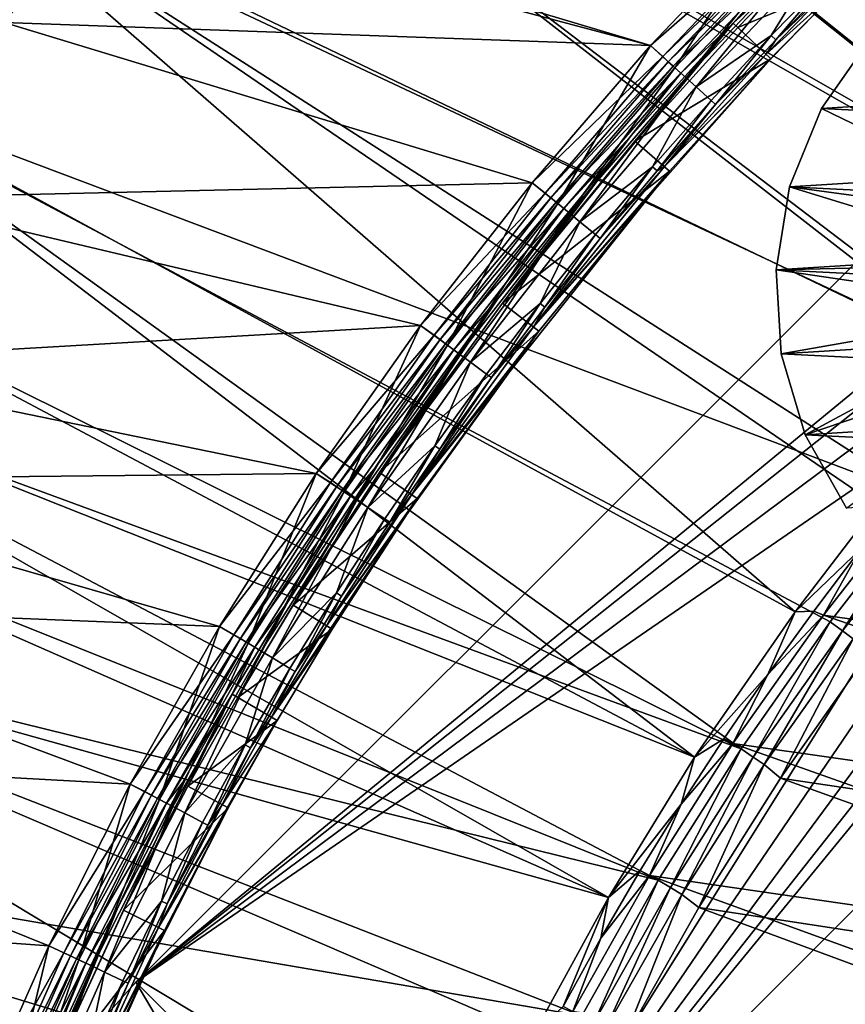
# Model space of a CAD drawing. Header units: metres. Extents: x -901 to 901, y -486 to 401.
# Tile 93 of 256: x -848 to -811, y 267 to 310. Entities that reach past the tile are written whole.
import ezdxf

# ---------------------------------------------------------------- set-up
doc = ezdxf.new("R2010")
doc.units = ezdxf.units.M

msp = doc.modelspace()

# ---------------------------------------------------------------- linework, layer by layer
at = {"layer": 'top'}
for points in [[(-843.518066, 315.710266, -620), (-848.189758, 309.654205, -620), (-848.505554, 310.350159, -619.966919)], [(-848.189758, 309.654205, -620), (-843.518066, 315.710266, -620), (-819.858704, 308.633575, -620)], [(-819.858704, 308.633575, -620), (-843.518066, 315.710266, -620), (-814.383911, 314.383911, -620)], [(-848.73407, 310.519653, -617.90625), (-848.189758, 309.654236, -618), (-844.025635, 315.076996, -618)], [(-844.025635, 315.076996, -618), (-848.189758, 309.654236, -618), (-819.858704, 308.633575, -618)], [(-814.383911, 314.383911, -618), (-844.025635, 315.076996, -618), (-819.858704, 308.633575, -618)], [(-819.858704, 308.633575, -620), (-814.383911, 314.383911, -620), (-813.871338, 313.871368, -620.135986)], [(-814.383911, 314.383911, -618), (-819.858704, 308.633575, -618), (-818.779602, 307.663513, -618.271973)], [(-813.358765, 313.358795, -618.271973), (-814.383911, 314.383911, -618), (-818.779602, 307.663513, -618.271973)], [(-819.316711, 308.15033, -620.135986), (-819.858704, 308.633575, -620), (-813.871338, 313.871368, -620.135986)], [(-819.316711, 308.15033, -620.135986), (-813.871338, 313.871368, -620.135986), (-813.637024, 313.637024, -620.301758)], [(-819.071167, 307.927765, -620.301758), (-819.316711, 308.15033, -620.135986), (-813.637024, 313.637024, -620.301758)], [(-819.071167, 307.927765, -620.301758), (-813.637024, 313.637024, -620.301758), (-813.428467, 313.428497, -620.525452)], [(-818.852661, 307.729706, -620.525452), (-819.071167, 307.927765, -620.301758), (-813.428467, 313.428497, -620.525452)], [(-818.852661, 307.729706, -620.525452), (-813.428467, 313.428497, -620.525452), (-813.11554, 313.11554, -621.115417)], [(-818.52478, 307.432495, -621.115417), (-818.852661, 307.729706, -620.525452), (-813.11554, 313.11554, -621.115417)], [(-818.779602, 307.663513, -618.271973), (-818.288574, 307.218414, -618.603455), (-813.358765, 313.358795, -618.271973)], [(-813.11554, 313.11554, -621.115417), (-816.232422, 309.621033, -621.825684), (-818.52478, 307.432495, -621.115417)], [(-818.288574, 307.218414, -618.603455), (-812.890137, 312.890137, -618.603455), (-813.358765, 313.358795, -618.271973)], [(-813.11554, 313.11554, -621.115417), (-812.975098, 312.975098, -621.825684), (-816.232422, 309.621033, -621.825684)], [(-818.288574, 307.218414, -618.603455), (-817.851563, 306.822296, -619.050903), (-812.890137, 312.890137, -618.603455)], [(-817.851563, 306.822296, -619.050903), (-812.473083, 312.473053, -619.050903), (-812.890137, 312.890137, -618.603455)], [(-816.232422, 309.621033, -621.825684), (-812.975098, 312.975098, -621.825684), (-812.778687, 312.778717, -625)], [(-816.030396, 309.43045, -625), (-816.232422, 309.621033, -621.825684), (-812.778687, 312.778717, -625)], [(-816.030396, 309.43045, -625), (-812.778687, 312.778717, -625), (-811.35907, 311.3591, -625)], [(-817.851563, 306.822296, -619.050903), (-814.55603, 309.070526, -620.230835), (-812.473083, 312.473053, -619.050903)], [(-814.55603, 309.070526, -620.230835), (-811.847168, 311.847168, -620.230835), (-812.473083, 312.473053, -619.050903)], [(-814.36438, 308.888062, -620.924011), (-811.847168, 311.847168, -620.230835), (-814.55603, 309.070526, -620.230835)], [(-811.660034, 311.660065, -620.924011), (-811.847168, 311.847168, -620.230835), (-814.36438, 308.888062, -620.924011)], [(-814.783203, 308.253754, -621.651367), (-819.236694, 303.327972, -621.651367), (-811.35907, 311.3591, -625)], [(-811.35907, 311.3591, -625), (-819.236694, 303.327972, -621.651367), (-814.570129, 308.052704, -625)], [(-816.030396, 309.43045, -625), (-811.35907, 311.3591, -625), (-814.570129, 308.052704, -625)], [(-811.566284, 311.566254, -621.651367), (-814.783203, 308.253754, -621.651367), (-811.35907, 311.3591, -625)], [(-814.783203, 308.253754, -621.651367), (-811.566284, 311.566254, -621.651367), (-814.36438, 308.888062, -620.924011)], [(-814.36438, 308.888062, -620.924011), (-811.566284, 311.566254, -621.651367), (-811.660034, 311.660065, -620.924011)], [(-848.189758, 309.654236, -618), (-853.575134, 301.958496, -618), (-825.044739, 302.621552, -618)], [(-853.575134, 301.958466, -620), (-848.189758, 309.654205, -620), (-825.044739, 302.621552, -620)], [(-819.858704, 308.633575, -618), (-848.189758, 309.654236, -618), (-825.044739, 302.621552, -618)], [(-825.044739, 302.621552, -620), (-848.189758, 309.654205, -620), (-819.858704, 308.633575, -620)], [(-820.741821, 304.633453, -621.825684), (-816.232422, 309.621033, -621.825684), (-826.342102, 297.343414, -625)], [(-826.342102, 297.343414, -625), (-816.232422, 309.621033, -621.825684), (-820.532043, 304.451477, -625)], [(-816.232422, 309.621033, -621.825684), (-820.741821, 304.633453, -621.825684), (-818.52478, 307.432495, -621.115417)], [(-816.232422, 309.621033, -621.825684), (-816.030396, 309.43045, -625), (-820.532043, 304.451477, -625)], [(-820.532043, 304.451477, -625), (-816.030396, 309.43045, -625), (-814.570129, 308.052704, -625)], [(-817.19574, 306.227844, -620.230835), (-814.55603, 309.070526, -620.230835), (-817.851563, 306.822296, -619.050903)], [(-816.999634, 306.05014, -620.924011), (-814.55603, 309.070526, -620.230835), (-817.19574, 306.227844, -620.230835)], [(-816.999634, 306.05014, -620.924011), (-814.36438, 308.888062, -620.924011), (-814.55603, 309.070526, -620.230835)], [(-816.999634, 306.05014, -620.924011), (-814.783203, 308.253754, -621.651367), (-814.36438, 308.888062, -620.924011)], [(-825.044739, 302.621552, -620), (-819.858704, 308.633575, -620), (-819.316711, 308.15033, -620.135986)], [(-819.858704, 308.633575, -618), (-825.044739, 302.621552, -618), (-823.91449, 301.708069, -618.271973)], [(-818.779602, 307.663513, -618.271973), (-819.858704, 308.633575, -618), (-823.91449, 301.708069, -618.271973)], [(-819.236694, 303.327972, -621.651367), (-814.783203, 308.253754, -621.651367), (-816.999634, 306.05014, -620.924011)], [(-824.474792, 302.167938, -620.135986), (-825.044739, 302.621552, -620), (-819.316711, 308.15033, -620.135986)], [(-819.236694, 303.327972, -621.651367), (-824.983826, 296.296906, -621.651367), (-814.570129, 308.052704, -625)], [(-814.570129, 308.052704, -625), (-824.983826, 296.296906, -621.651367), (-819.015381, 303.136017, -625)], [(-824.474792, 302.167938, -620.135986), (-819.316711, 308.15033, -620.135986), (-819.071167, 307.927765, -620.301758)], [(-824.218628, 301.957703, -620.301758), (-824.474792, 302.167938, -620.135986), (-819.071167, 307.927765, -620.301758)], [(-824.218628, 301.957703, -620.301758), (-819.071167, 307.927765, -620.301758), (-818.852661, 307.729706, -620.525452)], [(-820.532043, 304.451477, -625), (-814.570129, 308.052704, -625), (-819.015381, 303.136017, -625)], [(-823.990662, 301.770599, -620.525452), (-824.218628, 301.957703, -620.301758), (-818.852661, 307.729706, -620.525452)], [(-823.990662, 301.770599, -620.525452), (-818.852661, 307.729706, -620.525452), (-818.52478, 307.432495, -621.115417)], [(-823.648621, 301.489807, -621.115417), (-823.990662, 301.770599, -620.525452), (-818.52478, 307.432495, -621.115417)], [(-823.91449, 301.708069, -618.271973), (-823.402161, 301.287567, -618.603455), (-818.779602, 307.663513, -618.271973)], [(-818.52478, 307.432495, -621.115417), (-820.741821, 304.633453, -621.825684), (-823.648621, 301.489807, -621.115417)], [(-823.402161, 301.287567, -618.603455), (-818.288574, 307.218414, -618.603455), (-818.779602, 307.663513, -618.271973)], [(-823.402161, 301.287567, -618.603455), (-822.946289, 300.913361, -619.050903), (-818.288574, 307.218414, -618.603455)], [(-822.946289, 300.913361, -619.050903), (-817.851563, 306.822296, -619.050903), (-818.288574, 307.218414, -618.603455)], [(-819.764832, 303.320984, -620.230835), (-817.851563, 306.822296, -619.050903), (-822.946289, 300.913361, -619.050903)], [(-819.764832, 303.320984, -620.230835), (-817.19574, 306.227844, -620.230835), (-817.851563, 306.822296, -619.050903)], [(-819.564514, 303.148132, -620.924011), (-817.19574, 306.227844, -620.230835), (-819.764832, 303.320984, -620.230835)], [(-819.564514, 303.148132, -620.924011), (-816.999634, 306.05014, -620.924011), (-817.19574, 306.227844, -620.230835)], [(-819.564514, 303.148132, -620.924011), (-819.236694, 303.327972, -621.651367), (-816.999634, 306.05014, -620.924011)], [(-826.562134, 297.512909, -621.825684), (-820.741821, 304.633453, -621.825684), (-831.733643, 289.912872, -625)], [(-831.733643, 289.912872, -625), (-820.741821, 304.633453, -621.825684), (-826.342102, 297.343414, -625)], [(-820.741821, 304.633453, -621.825684), (-826.562134, 297.512909, -621.825684), (-823.648621, 301.489807, -621.115417)], [(-826.342102, 297.343414, -625), (-820.532043, 304.451477, -625), (-819.015381, 303.136017, -625)], [(-824.983826, 296.296906, -621.651367), (-830.316956, 288.946869, -621.651367), (-819.015381, 303.136017, -625)], [(-819.015381, 303.136017, -625), (-830.316956, 288.946869, -621.651367), (-824.75177, 296.118103, -625)], [(-826.342102, 297.343414, -625), (-819.015381, 303.136017, -625), (-824.75177, 296.118103, -625)], [(-824.983826, 296.296906, -621.651367), (-819.236694, 303.327972, -621.651367), (-822.057556, 300.183929, -620.924011)], [(-822.262085, 300.351807, -620.230835), (-819.764832, 303.320984, -620.230835), (-822.946289, 300.913361, -619.050903)], [(-822.057556, 300.183929, -620.924011), (-819.764832, 303.320984, -620.230835), (-822.262085, 300.351807, -620.230835)], [(-819.236694, 303.327972, -621.651367), (-819.564514, 303.148132, -620.924011), (-822.057556, 300.183929, -620.924011)], [(-822.057556, 300.183929, -620.924011), (-819.564514, 303.148132, -620.924011), (-819.764832, 303.320984, -620.230835)], [(-829.929504, 296.362274, -620), (-853.575134, 301.958466, -620), (-825.044739, 302.621552, -620)], [(-825.044739, 302.621552, -618), (-853.575134, 301.958496, -618), (-829.929504, 296.362274, -618)], [(-829.929504, 296.362274, -620), (-825.044739, 302.621552, -620), (-824.474792, 302.167938, -620.135986)], [(-825.044739, 302.621552, -618), (-829.929504, 296.362274, -618), (-828.752502, 295.507385, -618.271973)], [(-823.91449, 301.708069, -618.271973), (-825.044739, 302.621552, -618), (-828.752502, 295.507385, -618.271973)], [(-853.575134, 301.958496, -618), (-858.122803, 294.731628, -618), (-829.929504, 296.362274, -618)], [(-858.122803, 294.731628, -620), (-853.575134, 301.958466, -620), (-829.929504, 296.362274, -620)], [(-829.334656, 295.93924, -620.135986), (-829.929504, 296.362274, -620), (-824.474792, 302.167938, -620.135986)], [(-829.334656, 295.93924, -620.135986), (-824.474792, 302.167938, -620.135986), (-824.218628, 301.957703, -620.301758)], [(-829.068542, 295.741821, -620.301758), (-829.334656, 295.93924, -620.135986), (-824.218628, 301.957703, -620.301758)], [(-829.068542, 295.741821, -620.301758), (-824.218628, 301.957703, -620.301758), (-823.990662, 301.770599, -620.525452)], [(-828.831665, 295.566101, -620.525452), (-829.068542, 295.741821, -620.301758), (-823.990662, 301.770599, -620.525452)], [(-828.831665, 295.566101, -620.525452), (-823.990662, 301.770599, -620.525452), (-823.648621, 301.489807, -621.115417)], [(-828.476257, 295.30246, -621.115417), (-828.831665, 295.566101, -620.525452), (-823.648621, 301.489807, -621.115417)], [(-828.752502, 295.507385, -618.271973), (-828.220215, 295.112549, -618.603455), (-823.91449, 301.708069, -618.271973)], [(-823.648621, 301.489807, -621.115417), (-826.562134, 297.512909, -621.825684), (-828.476257, 295.30246, -621.115417)], [(-828.220215, 295.112549, -618.603455), (-823.402161, 301.287567, -618.603455), (-823.91449, 301.708069, -618.271973)], [(-828.220215, 295.112549, -618.603455), (-827.746521, 294.761139, -619.050903), (-823.402161, 301.287567, -618.603455)], [(-827.746521, 294.761139, -619.050903), (-822.946289, 300.913361, -619.050903), (-823.402161, 301.287567, -618.603455)], [(-822.946289, 300.913361, -619.050903), (-827.746521, 294.761139, -619.050903), (-824.686157, 297.322144, -620.230835)], [(-824.686157, 297.322144, -620.230835), (-822.262085, 300.351807, -620.230835), (-822.946289, 300.913361, -619.050903)], [(-824.983826, 296.296906, -621.651367), (-822.057556, 300.183929, -620.924011), (-824.477539, 297.159302, -620.924011)], [(-824.477539, 297.159302, -620.924011), (-822.262085, 300.351807, -620.230835), (-824.686157, 297.322144, -620.230835)], [(-824.477539, 297.159302, -620.924011), (-822.057556, 300.183929, -620.924011), (-822.262085, 300.351807, -620.230835)], [(-831.963074, 290.069305, -621.825684), (-826.562134, 297.512909, -621.825684), (-835.516479, 284.103241, -625)], [(-835.516479, 284.103241, -625), (-826.562134, 297.512909, -621.825684), (-831.733643, 289.912872, -625)], [(-826.562134, 297.512909, -621.825684), (-831.963074, 290.069305, -621.825684), (-828.476257, 295.30246, -621.115417)], [(-831.733643, 289.912872, -625), (-826.342102, 297.343414, -625), (-824.75177, 296.118103, -625)], [(-827.746521, 294.761139, -619.050903), (-827.035645, 294.233826, -620.230835), (-824.686157, 297.322144, -620.230835)], [(-824.686157, 297.322144, -620.230835), (-827.035645, 294.233826, -620.230835), (-826.82312, 294.076172, -620.924011)], [(-826.82312, 294.076172, -620.924011), (-824.477539, 297.159302, -620.924011), (-824.686157, 297.322144, -620.230835)], [(-826.82312, 294.076172, -620.924011), (-824.983826, 296.296906, -621.651367), (-824.477539, 297.159302, -620.924011)], [(-834.501282, 289.87088, -620), (-858.122803, 294.731628, -620), (-829.929504, 296.362274, -620)], [(-829.929504, 296.362274, -618), (-858.122803, 294.731628, -618), (-834.501282, 289.87088, -618)], [(-834.501282, 289.87088, -620), (-829.929504, 296.362274, -620), (-829.334656, 295.93924, -620.135986)], [(-829.929504, 296.362274, -618), (-834.501282, 289.87088, -618), (-833.282837, 289.076477, -618.271973)], [(-828.752502, 295.507385, -618.271973), (-829.929504, 296.362274, -618), (-833.282837, 289.076477, -618.271973)], [(-830.316956, 288.946869, -621.651367), (-824.983826, 296.296906, -621.651367), (-826.82312, 294.076172, -620.924011)], [(-833.885498, 289.479218, -620.135986), (-834.501282, 289.87088, -620), (-829.334656, 295.93924, -620.135986)], [(-830.316956, 288.946869, -621.651367), (-834.059387, 283.199371, -621.651367), (-824.75177, 296.118103, -625)], [(-824.75177, 296.118103, -625), (-834.059387, 283.199371, -621.651367), (-830.07489, 288.78183, -625)], [(-833.885498, 289.479218, -620.135986), (-829.334656, 295.93924, -620.135986), (-829.068542, 295.741821, -620.301758)], [(-833.609985, 289.295105, -620.301758), (-833.885498, 289.479218, -620.135986), (-829.068542, 295.741821, -620.301758)], [(-833.609985, 289.295105, -620.301758), (-829.068542, 295.741821, -620.301758), (-828.831665, 295.566101, -620.525452)], [(-831.733643, 289.912872, -625), (-824.75177, 296.118103, -625), (-830.07489, 288.78183, -625)], [(-833.364807, 289.131226, -620.525452), (-833.609985, 289.295105, -620.301758), (-828.831665, 295.566101, -620.525452)], [(-833.364807, 289.131226, -620.525452), (-828.831665, 295.566101, -620.525452), (-828.476257, 295.30246, -621.115417)], [(-832.996826, 288.885315, -621.115417), (-833.364807, 289.131226, -620.525452), (-828.476257, 295.30246, -621.115417)], [(-833.282837, 289.076477, -618.271973), (-832.731812, 288.708191, -618.603455), (-828.752502, 295.507385, -618.271973)], [(-828.476257, 295.30246, -621.115417), (-831.963074, 290.069305, -621.825684), (-832.996826, 288.885315, -621.115417)], [(-832.731812, 288.708191, -618.603455), (-828.220215, 295.112549, -618.603455), (-828.752502, 295.507385, -618.271973)], [(-832.731812, 288.708191, -618.603455), (-832.241455, 288.380463, -619.050903), (-828.220215, 295.112549, -618.603455)], [(-832.241455, 288.380463, -619.050903), (-827.746521, 294.761139, -619.050903), (-828.220215, 295.112549, -618.603455)], [(-861.082275, 289.588989, -620), (-858.122803, 294.731628, -620), (-834.501282, 289.87088, -620)], [(-858.122803, 294.731628, -618), (-861.082275, 289.588989, -618), (-834.501282, 289.87088, -618)], [(-827.746521, 294.761139, -619.050903), (-832.241455, 288.380463, -619.050903), (-829.309204, 291.088715, -620.230835)], [(-827.035645, 294.233826, -620.230835), (-827.746521, 294.761139, -619.050903), (-829.309204, 291.088715, -620.230835)], [(-829.092896, 290.93631, -620.924011), (-830.316956, 288.946869, -621.651367), (-826.82312, 294.076172, -620.924011)], [(-827.035645, 294.233826, -620.230835), (-829.309204, 291.088715, -620.230835), (-829.092896, 290.93631, -620.924011)], [(-827.035645, 294.233826, -620.230835), (-829.092896, 290.93631, -620.924011), (-826.82312, 294.076172, -620.924011)], [(-832.241455, 288.380463, -619.050903), (-831.505554, 287.888641, -620.230835), (-829.309204, 291.088715, -620.230835)], [(-831.505554, 287.888641, -620.230835), (-831.285522, 287.741608, -620.924011), (-829.309204, 291.088715, -620.230835)], [(-829.309204, 291.088715, -620.230835), (-831.285522, 287.741608, -620.924011), (-829.092896, 290.93631, -620.924011)], [(-831.285522, 287.741608, -620.924011), (-830.316956, 288.946869, -621.651367), (-829.092896, 290.93631, -620.924011)], [(-838.749023, 283.162964, -620), (-861.082275, 289.588989, -620), (-834.501282, 289.87088, -620)], [(-834.501282, 289.87088, -618), (-861.082275, 289.588989, -618), (-838.749023, 283.162964, -618)], [(-838.749023, 283.162964, -620), (-834.501282, 289.87088, -620), (-833.885498, 289.479218, -620.135986)], [(-834.501282, 289.87088, -618), (-838.749023, 283.162964, -618), (-837.494629, 282.430237, -618.271973)], [(-835.752502, 284.249634, -621.825684), (-831.963074, 290.069305, -621.825684), (-837.947693, 280.053162, -625)], [(-837.947693, 280.053162, -625), (-831.963074, 290.069305, -621.825684), (-835.516479, 284.103241, -625)], [(-833.282837, 289.076477, -618.271973), (-834.501282, 289.87088, -618), (-837.494629, 282.430237, -618.271973)], [(-831.963074, 290.069305, -621.825684), (-835.752502, 284.249634, -621.825684), (-832.996826, 288.885315, -621.115417)], [(-835.516479, 284.103241, -625), (-831.733643, 289.912872, -625), (-830.07489, 288.78183, -625)], [(-863.959656, 284.185486, -620), (-861.082275, 289.588989, -620), (-838.749023, 283.162964, -620)], [(-861.082275, 289.588989, -618), (-863.959656, 284.185486, -618), (-838.749023, 283.162964, -618)], [(-838.116333, 282.802948, -620.135986), (-838.749023, 283.162964, -620), (-833.885498, 289.479218, -620.135986)], [(-838.116333, 282.802948, -620.135986), (-833.885498, 289.479218, -620.135986), (-833.609985, 289.295105, -620.301758)], [(-837.832153, 282.632568, -620.301758), (-838.116333, 282.802948, -620.135986), (-833.609985, 289.295105, -620.301758)], [(-837.832153, 282.632568, -620.301758), (-833.609985, 289.295105, -620.301758), (-833.364807, 289.131226, -620.525452)], [(-837.579224, 282.480927, -620.525452), (-837.832153, 282.632568, -620.301758), (-833.364807, 289.131226, -620.525452)], [(-837.579224, 282.480927, -620.525452), (-833.364807, 289.131226, -620.525452), (-832.996826, 288.885315, -621.115417)], [(-837.199646, 282.253357, -621.115417), (-837.579224, 282.480927, -620.525452), (-832.996826, 288.885315, -621.115417)], [(-837.494629, 282.430237, -618.271973), (-836.926208, 282.089447, -618.603455), (-833.282837, 289.076477, -618.271973)], [(-832.996826, 288.885315, -621.115417), (-835.752502, 284.249634, -621.825684), (-837.199646, 282.253357, -621.115417)], [(-836.926208, 282.089447, -618.603455), (-832.731812, 288.708191, -618.603455), (-833.282837, 289.076477, -618.271973)], [(-834.059387, 283.199371, -621.651367), (-830.316956, 288.946869, -621.651367), (-833.39978, 284.493896, -620.924011)], [(-830.316956, 288.946869, -621.651367), (-831.285522, 287.741608, -620.924011), (-833.39978, 284.493896, -620.924011)], [(-836.926208, 282.089447, -618.603455), (-836.420349, 281.786163, -619.050903), (-832.731812, 288.708191, -618.603455)], [(-834.059387, 283.199371, -621.651367), (-836.464661, 279.192566, -621.651367), (-830.07489, 288.78183, -625)], [(-830.07489, 288.78183, -625), (-836.464661, 279.192566, -621.651367), (-833.810486, 283.044922, -625)], [(-836.420349, 281.786163, -619.050903), (-832.241455, 288.380463, -619.050903), (-832.731812, 288.708191, -618.603455)], [(-836.420349, 281.786163, -619.050903), (-833.623352, 284.635468, -620.230835), (-832.241455, 288.380463, -619.050903)], [(-835.516479, 284.103241, -625), (-830.07489, 288.78183, -625), (-833.810486, 283.044922, -625)], [(-833.623352, 284.635468, -620.230835), (-831.505554, 287.888641, -620.230835), (-832.241455, 288.380463, -619.050903)], [(-833.39978, 284.493896, -620.924011), (-831.505554, 287.888641, -620.230835), (-833.623352, 284.635468, -620.230835)], [(-833.39978, 284.493896, -620.924011), (-831.285522, 287.741608, -620.924011), (-831.505554, 287.888641, -620.230835)], [(-835.661194, 281.331055, -620.230835), (-833.623352, 284.635468, -620.230835), (-836.420349, 281.786163, -619.050903)], [(-835.434265, 281.194977, -620.924011), (-833.623352, 284.635468, -620.230835), (-835.661194, 281.331055, -620.230835)], [(-835.434265, 281.194977, -620.924011), (-833.39978, 284.493896, -620.924011), (-833.623352, 284.635468, -620.230835)], [(-834.059387, 283.199371, -621.651367), (-833.39978, 284.493896, -620.924011), (-835.434265, 281.194977, -620.924011)], [(-867.162903, 277.598694, -620), (-863.959656, 284.185486, -620), (-842.662476, 276.2547, -620)], [(-863.959656, 284.185486, -618), (-867.162903, 277.598694, -618), (-842.662476, 276.2547, -618)], [(-842.662476, 276.2547, -620), (-863.959656, 284.185486, -620), (-838.749023, 283.162964, -620)], [(-838.749023, 283.162964, -618), (-863.959656, 284.185486, -618), (-842.662476, 276.2547, -618)], [(-838.187866, 280.192566, -621.825684), (-835.752502, 284.249634, -621.825684), (-837.947693, 280.053162, -625)], [(-835.752502, 284.249634, -621.825684), (-838.187866, 280.192566, -621.825684), (-837.199646, 282.253357, -621.115417)], [(-837.947693, 280.053162, -625), (-835.516479, 284.103241, -625), (-833.810486, 283.044922, -625)], [(-836.464661, 279.192566, -621.651367), (-834.059387, 283.199371, -621.651367), (-835.434265, 281.194977, -620.924011)], [(-842.662476, 276.2547, -620), (-838.749023, 283.162964, -620), (-838.116333, 282.802948, -620.135986)], [(-838.749023, 283.162964, -618), (-842.662476, 276.2547, -618), (-841.377075, 275.583679, -618.271973)], [(-842.016357, 275.925415, -620.135986), (-842.662476, 276.2547, -620), (-838.116333, 282.802948, -620.135986)], [(-842.016357, 275.925415, -620.135986), (-838.116333, 282.802948, -620.135986), (-837.832153, 282.632568, -620.301758)], [(-837.494629, 282.430237, -618.271973), (-838.749023, 283.162964, -618), (-841.377075, 275.583679, -618.271973)], [(-837.947693, 280.053162, -625), (-833.810486, 283.044922, -625), (-836.211243, 279.045502, -625)], [(-836.464661, 279.192566, -621.651367), (-836.211243, 279.045502, -625), (-833.810486, 283.044922, -625)], [(-841.724121, 275.769196, -620.301758), (-842.016357, 275.925415, -620.135986), (-837.832153, 282.632568, -620.301758)], [(-841.724121, 275.769196, -620.301758), (-837.832153, 282.632568, -620.301758), (-837.579224, 282.480927, -620.525452)], [(-841.463989, 275.630157, -620.525452), (-841.724121, 275.769196, -620.301758), (-837.579224, 282.480927, -620.525452)], [(-841.463989, 275.630157, -620.525452), (-837.579224, 282.480927, -620.525452), (-837.199646, 282.253357, -621.115417)], [(-841.377075, 275.583679, -618.271973), (-840.792603, 275.271179, -618.603455), (-837.494629, 282.430237, -618.271973)], [(-840.792603, 275.271179, -618.603455), (-836.926208, 282.089447, -618.603455), (-837.494629, 282.430237, -618.271973)], [(-841.07373, 275.421478, -621.115417), (-841.463989, 275.630157, -620.525452), (-837.199646, 282.253357, -621.115417)], [(-837.199646, 282.253357, -621.115417), (-838.187866, 280.192566, -621.825684), (-841.07373, 275.421478, -621.115417)], [(-840.792603, 275.271179, -618.603455), (-840.272461, 274.993103, -619.050903), (-836.926208, 282.089447, -618.603455)], [(-840.272461, 274.993103, -619.050903), (-836.420349, 281.786163, -619.050903), (-836.926208, 282.089447, -618.603455)], [(-836.420349, 281.786163, -619.050903), (-840.272461, 274.993103, -619.050903), (-837.617798, 277.977203, -620.230835)], [(-837.617798, 277.977203, -620.230835), (-835.661194, 281.331055, -620.230835), (-836.420349, 281.786163, -619.050903)], [(-837.387573, 277.846741, -620.924011), (-835.661194, 281.331055, -620.230835), (-837.617798, 277.977203, -620.230835)], [(-837.387573, 277.846741, -620.924011), (-835.434265, 281.194977, -620.924011), (-835.661194, 281.331055, -620.230835)], [(-836.464661, 279.192566, -621.651367), (-835.434265, 281.194977, -620.924011), (-837.387573, 277.846741, -620.924011)], [(-840.372253, 276.304413, -621.825684), (-838.187866, 280.192566, -621.825684), (-842.95459, 270.725311, -625)], [(-842.95459, 270.725311, -625), (-838.187866, 280.192566, -621.825684), (-840.128296, 276.171753, -625)], [(-838.187866, 280.192566, -621.825684), (-840.372253, 276.304413, -621.825684), (-841.07373, 275.421478, -621.115417)], [(-838.187866, 280.192566, -621.825684), (-837.947693, 280.053162, -625), (-840.128296, 276.171753, -625)], [(-840.128296, 276.171753, -625), (-837.947693, 280.053162, -625), (-836.211243, 279.045502, -625)], [(-838.621948, 275.3526, -621.651367), (-841.41803, 269.964325, -621.651367), (-836.211243, 279.045502, -625)], [(-836.211243, 279.045502, -625), (-841.41803, 269.964325, -621.651367), (-838.364563, 275.212646, -625)], [(-840.128296, 276.171753, -625), (-836.211243, 279.045502, -625), (-838.364563, 275.212646, -625)], [(-836.464661, 279.192566, -621.651367), (-838.621948, 275.3526, -621.651367), (-836.211243, 279.045502, -625)], [(-838.621948, 275.3526, -621.651367), (-836.464661, 279.192566, -621.651367), (-837.387573, 277.846741, -620.924011)], [(-870.100403, 270.889221, -620), (-867.162903, 277.598694, -620), (-846.2323, 269.16272, -620)], [(-867.162903, 277.598694, -618), (-870.100403, 270.889221, -618), (-846.2323, 269.16272, -618)], [(-846.2323, 269.16272, -620), (-867.162903, 277.598694, -620), (-842.662476, 276.2547, -620)], [(-842.662476, 276.2547, -618), (-867.162903, 277.598694, -618), (-846.2323, 269.16272, -618)], [(-840.272461, 274.993103, -619.050903), (-839.491882, 274.575775, -620.230835), (-837.617798, 277.977203, -620.230835)], [(-837.617798, 277.977203, -620.230835), (-839.491882, 274.575775, -620.230835), (-839.258484, 274.451019, -620.924011)], [(-839.258484, 274.451019, -620.924011), (-837.387573, 277.846741, -620.924011), (-837.617798, 277.977203, -620.230835)], [(-838.621948, 275.3526, -621.651367), (-837.387573, 277.846741, -620.924011), (-839.258484, 274.451019, -620.924011)], [(-843.20343, 270.848541, -621.825684), (-840.372253, 276.304413, -621.825684), (-846.667419, 262.663727, -625)], [(-846.667419, 262.663727, -625), (-840.372253, 276.304413, -621.825684), (-842.95459, 270.725311, -625)], [(-841.07373, 275.421478, -621.115417), (-840.372253, 276.304413, -621.825684), (-843.20343, 270.848541, -621.825684)], [(-846.2323, 269.16272, -620), (-842.662476, 276.2547, -620), (-842.016357, 275.925415, -620.135986)], [(-842.662476, 276.2547, -618), (-846.2323, 269.16272, -618), (-844.919312, 268.551727, -618.271973)], [(-845.574524, 268.861694, -620.135986), (-846.2323, 269.16272, -620), (-842.016357, 275.925415, -620.135986)], [(-845.574524, 268.861694, -620.135986), (-842.016357, 275.925415, -620.135986), (-841.724121, 275.769196, -620.301758)], [(-841.377075, 275.583679, -618.271973), (-842.662476, 276.2547, -618), (-844.919312, 268.551727, -618.271973)], [(-842.95459, 270.725311, -625), (-840.128296, 276.171753, -625), (-838.364563, 275.212646, -625)], [(-845.274963, 268.719971, -620.301758), (-845.574524, 268.861694, -620.135986), (-841.724121, 275.769196, -620.301758)], [(-845.274963, 268.719971, -620.301758), (-841.724121, 275.769196, -620.301758), (-841.463989, 275.630157, -620.525452)], [(-845.008362, 268.593872, -620.525452), (-845.274963, 268.719971, -620.301758), (-841.463989, 275.630157, -620.525452)], [(-845.008362, 268.593872, -620.525452), (-841.463989, 275.630157, -620.525452), (-841.07373, 275.421478, -621.115417)], [(-844.608337, 268.404633, -621.115417), (-845.008362, 268.593872, -620.525452), (-841.07373, 275.421478, -621.115417)], [(-844.919312, 268.551727, -618.271973), (-844.320129, 268.268311, -618.603455), (-841.377075, 275.583679, -618.271973)], [(-841.07373, 275.421478, -621.115417), (-843.20343, 270.848541, -621.825684), (-844.608337, 268.404633, -621.115417)], [(-844.320129, 268.268311, -618.603455), (-840.792603, 275.271179, -618.603455), (-841.377075, 275.583679, -618.271973)], [(-841.41803, 269.964325, -621.651367), (-845.090637, 261.990112, -621.651367), (-838.364563, 275.212646, -625)], [(-838.364563, 275.212646, -625), (-845.090637, 261.990112, -621.651367), (-841.155457, 269.83429, -625)], [(-844.320129, 268.268311, -618.603455), (-843.786987, 268.016083, -619.050903), (-840.792603, 275.271179, -618.603455)], [(-843.786987, 268.016083, -619.050903), (-840.272461, 274.993103, -619.050903), (-840.792603, 275.271179, -618.603455)], [(-840.272461, 274.993103, -619.050903), (-843.786987, 268.016083, -619.050903), (-841.281982, 271.128632, -620.230835)], [(-842.95459, 270.725311, -625), (-838.364563, 275.212646, -625), (-841.155457, 269.83429, -625)], [(-841.41803, 269.964325, -621.651367), (-838.621948, 275.3526, -621.651367), (-841.045593, 271.009644, -620.924011)], [(-841.281982, 271.128632, -620.230835), (-839.491882, 274.575775, -620.230835), (-840.272461, 274.993103, -619.050903)], [(-841.045593, 271.009644, -620.924011), (-838.621948, 275.3526, -621.651367), (-839.258484, 274.451019, -620.924011)], [(-841.045593, 271.009644, -620.924011), (-839.491882, 274.575775, -620.230835), (-841.281982, 271.128632, -620.230835)], [(-839.491882, 274.575775, -620.230835), (-841.045593, 271.009644, -620.924011), (-839.258484, 274.451019, -620.924011)], [(-843.786987, 268.016083, -619.050903), (-842.986816, 267.637604, -620.230835), (-841.281982, 271.128632, -620.230835)], [(-841.281982, 271.128632, -620.230835), (-842.986816, 267.637604, -620.230835), (-842.74762, 267.524445, -620.924011)], [(-842.74762, 267.524445, -620.924011), (-841.045593, 271.009644, -620.924011), (-841.281982, 271.128632, -620.230835)], [(-849.449768, 261.904144, -620), (-870.100403, 270.889221, -620), (-846.2323, 269.16272, -620)], [(-846.2323, 269.16272, -618), (-870.100403, 270.889221, -618), (-849.449768, 261.904144, -618)], [(-846.922791, 262.772797, -621.825684), (-843.20343, 270.848541, -621.825684), (-849.926086, 254.408081, -625)], [(-849.926086, 254.408081, -625), (-843.20343, 270.848541, -621.825684), (-846.667419, 262.663727, -625)], [(-843.20343, 270.848541, -621.825684), (-846.922791, 262.772797, -621.825684), (-844.608337, 268.404633, -621.115417)], [(-846.667419, 262.663727, -625), (-842.95459, 270.725311, -625), (-841.155457, 269.83429, -625)], [(-842.74762, 267.524445, -620.924011), (-841.41803, 269.964325, -621.651367), (-841.045593, 271.009644, -620.924011)], [(-845.090637, 261.990112, -621.651367), (-848.313965, 253.823975, -621.651367), (-841.155457, 269.83429, -625)], [(-841.155457, 269.83429, -625), (-848.313965, 253.823975, -621.651367), (-844.821167, 261.875031, -625)], [(-846.667419, 262.663727, -625), (-841.155457, 269.83429, -625), (-844.821167, 261.875031, -625)], [(-845.090637, 261.990112, -621.651367), (-841.41803, 269.964325, -621.651367), (-842.74762, 267.524445, -620.924011)], [(-849.449768, 261.904144, -620), (-846.2323, 269.16272, -620), (-845.574524, 268.861694, -620.135986)], [(-846.2323, 269.16272, -618), (-849.449768, 261.904144, -618), (-848.110413, 261.349335, -618.271973)], [(-844.919312, 268.551727, -618.271973), (-846.2323, 269.16272, -618), (-848.110413, 261.349335, -618.271973)], [(-848.78009, 261.62674, -620.135986), (-849.449768, 261.904144, -620), (-845.574524, 268.861694, -620.135986)], [(-848.78009, 261.62674, -620.135986), (-845.574524, 268.861694, -620.135986), (-845.274963, 268.719971, -620.301758)], [(-848.473938, 261.499908, -620.301758), (-848.78009, 261.62674, -620.135986), (-845.274963, 268.719971, -620.301758)], [(-848.473938, 261.499908, -620.301758), (-845.274963, 268.719971, -620.301758), (-845.008362, 268.593872, -620.525452)], [(-848.201477, 261.387054, -620.525452), (-848.473938, 261.499908, -620.301758), (-845.008362, 268.593872, -620.525452)], [(-848.201477, 261.387054, -620.525452), (-845.008362, 268.593872, -620.525452), (-844.608337, 268.404633, -621.115417)], [(-848.110413, 261.349335, -618.271973), (-847.498047, 261.095703, -618.603455), (-844.919312, 268.551727, -618.271973)], [(-847.498047, 261.095703, -618.603455), (-844.320129, 268.268311, -618.603455), (-844.919312, 268.551727, -618.271973)], [(-847.792603, 261.217682, -621.115417), (-848.201477, 261.387054, -620.525452), (-844.608337, 268.404633, -621.115417)], [(-844.608337, 268.404633, -621.115417), (-846.922791, 262.772797, -621.825684), (-847.792603, 261.217682, -621.115417)], [(-847.498047, 261.095703, -618.603455), (-846.953125, 260.869995, -619.050903), (-844.320129, 268.268311, -618.603455)], [(-846.953125, 260.869995, -619.050903), (-843.786987, 268.016083, -619.050903), (-844.320129, 268.268311, -618.603455)], [(-843.786987, 268.016083, -619.050903), (-846.953125, 260.869995, -619.050903), (-844.605103, 264.104523, -620.230835)], [(-842.986816, 267.637604, -620.230835), (-843.786987, 268.016083, -619.050903), (-844.605103, 264.104523, -620.230835)], [(-844.363159, 263.997284, -620.924011), (-845.090637, 261.990112, -621.651367), (-842.74762, 267.524445, -620.924011)], [(-842.986816, 267.637604, -620.230835), (-844.605103, 264.104523, -620.230835), (-844.363159, 263.997284, -620.924011)], [(-842.986816, 267.637604, -620.230835), (-844.363159, 263.997284, -620.924011), (-842.74762, 267.524445, -620.924011)]]:
    msp.add_3dface(points, dxfattribs=at)
at = {"layer": 'top0'}
for points in [[(-816.009277, 350.350189, -0.803848), (-824.436707, 343.46109, -0.803848), (-788.569397, 308.014374, -29.814934)], [(-816.009277, 350.350189, -0.803848), (-788.569397, 308.014374, -29.814934), (-783.200073, 312.214417, -29.803406)], [(-825.421875, 344.596863, -3.399924), (-794.537842, 304.84433, -32.423065), (-831.358704, 339.228668, -3.399924)], [(-788.647888, 309.886597, -32.411201), (-794.537842, 304.84433, -32.423065), (-825.421875, 344.596863, -3.399924)], [(-824.436707, 343.46109, -0.803848), (-830.326965, 338.135101, -0.803848), (-793.726868, 303.554474, -29.825367)], [(-824.436707, 343.46109, -0.803848), (-793.726868, 303.554474, -29.825367), (-788.569397, 308.014374, -29.814934)], [(-794.537842, 304.84433, -32.423065), (-835.351196, 335.351196, -3.399924), (-831.358704, 339.228668, -3.399924)], [(-830.326965, 338.135101, -0.803848), (-834.288086, 334.288086, -0.803848), (-793.726868, 303.554474, -29.825367)], [(-799.813599, 299.813599, -32.432964), (-839.228699, 331.358673, -3.399924), (-835.351196, 335.351196, -3.399924)], [(-794.537842, 304.84433, -32.423065), (-799.813599, 299.813599, -32.432964), (-835.351196, 335.351196, -3.399924)], [(-834.288086, 334.288086, -0.803848), (-838.135071, 330.326935, -0.803848), (-798.661865, 298.843903, -29.834721)], [(-793.726868, 303.554474, -29.825367), (-834.288086, 334.288086, -0.803848), (-798.661865, 298.843903, -29.834721)], [(-839.228699, 331.358673, -3.399924), (-799.813599, 299.813599, -32.432964), (-844.596863, 325.421844, -3.399924)], [(-798.661865, 298.843903, -29.834721), (-838.135071, 330.326935, -0.803848), (-843.461121, 324.436737, -0.803848)], [(-844.596863, 325.421844, -3.399924), (-804.825867, 294.510345, -32.441677), (-851.541138, 316.92688, -3.399924)], [(-799.813599, 299.813599, -32.432964), (-804.825867, 294.510345, -32.441677), (-844.596863, 325.421844, -3.399924)], [(-843.461121, 324.436737, -0.803848), (-850.350159, 316.009277, -0.803848), (-803.354065, 293.902679, -29.842999)], [(-798.661865, 298.843903, -29.834721), (-843.461121, 324.436737, -0.803848), (-803.354065, 293.902679, -29.842999)], [(-851.541138, 316.92688, -3.399924), (-813.512573, 283.81131, -32.45496), (-857.984497, 308.045929, -3.399924)], [(-804.825867, 294.510345, -32.441677), (-809.936218, 288.479584, -32.449795), (-851.541138, 316.92688, -3.399924)], [(-851.541138, 316.92688, -3.399924), (-809.936218, 288.479584, -32.449795), (-813.512573, 283.81131, -32.45496)], [(-850.350159, 316.009277, -0.803848), (-856.742371, 307.198944, -0.803848), (-807.794434, 288.741455, -29.850224)], [(-803.354065, 293.902679, -29.842999), (-850.350159, 316.009277, -0.803848), (-807.794434, 288.741455, -29.850224)], [(-857.984497, 308.045929, -3.399924), (-817.919678, 277.436584, -32.460648), (-862.495056, 301.117981, -3.399924)], [(-813.512573, 283.81131, -32.45496), (-817.919678, 277.436584, -32.460648), (-857.984497, 308.045929, -3.399924)], [(-856.742371, 307.198944, -0.803848), (-861.217468, 300.325409, -0.803848), (-815.883667, 277.801056, -29.861614)], [(-807.794434, 288.741455, -29.850224), (-856.742371, 307.198944, -0.803848), (-811.973938, 283.370728, -29.856421)], [(-856.742371, 307.198944, -0.803848), (-815.883667, 277.801056, -29.861614), (-811.973938, 283.370728, -29.856421)], [(-817.919678, 277.436584, -32.460648), (-865.394043, 296.288422, -3.399924), (-862.495056, 301.117981, -3.399924)], [(-861.217468, 300.325409, -0.803848), (-864.093689, 295.533813, -0.803848), (-815.883667, 277.801056, -29.861614)], [(-821.698242, 271.288513, -32.464832), (-867.994263, 291.660187, -3.399924), (-865.394043, 296.288422, -3.399924)], [(-817.919678, 277.436584, -32.460648), (-821.698242, 271.288513, -32.464832), (-865.394043, 296.288422, -3.399924)], [(-864.093689, 295.533813, -0.803848), (-866.673462, 290.941956, -0.803848), (-819.514771, 272.042877, -29.865828)], [(-815.883667, 277.801056, -29.861614), (-864.093689, 295.533813, -0.803848), (-819.514771, 272.042877, -29.865828)], [(-867.994263, 291.660187, -3.399924), (-821.698242, 271.288513, -32.464832), (-871.364685, 285.165924, -3.399924)], [(-819.514771, 272.042877, -29.865828), (-866.673462, 290.941956, -0.803848), (-870.017395, 284.498688, -0.803848)], [(-808.054016, 289.058319, -33.549034), (-777.620422, 278.753357, -86.499199), (-812.270081, 283.665863, -33.53524)], [(-808.054016, 289.058319, -33.549034), (-812.270081, 283.665863, -33.53524), (-810.624756, 286.564636, -32.925026)], [(-809.936218, 288.479584, -32.449795), (-810.624756, 286.564636, -32.925026), (-813.512573, 283.81131, -32.45496)], [(-807.794434, 288.741455, -29.850224), (-811.973938, 283.370728, -29.856421), (-811.441833, 282.975891, -30.287184)], [(-807.794434, 288.741455, -29.850224), (-811.441833, 282.975891, -30.287184), (-807.270691, 288.314423, -30.287998)], [(-807.270691, 288.314423, -30.287998), (-811.441833, 282.975891, -30.287184), (-810.971741, 282.628052, -30.79775)], [(-810.624756, 286.564636, -32.925026), (-812.696777, 283.84079, -32.924065), (-813.512573, 283.81131, -32.45496)], [(-810.624756, 286.564636, -32.925026), (-812.270081, 283.665863, -33.53524), (-812.696777, 283.84079, -32.924065)], [(-871.364685, 285.165924, -3.399924), (-827.987488, 259.089813, -32.469879), (-875.802734, 275.530518, -3.399924)], [(-821.698242, 271.288513, -32.464832), (-824.983521, 265.281464, -32.467827), (-871.364685, 285.165924, -3.399924)], [(-871.364685, 285.165924, -3.399924), (-824.983521, 265.281464, -32.467827), (-827.987488, 259.089813, -32.469879)], [(-870.017395, 284.498688, -0.803848), (-874.420105, 274.93988, -0.803848), (-822.860779, 266.102997, -29.869083)], [(-819.514771, 272.042877, -29.865828), (-870.017395, 284.498688, -0.803848), (-822.860779, 266.102997, -29.869083)], [(-814.701904, 281.066833, -32.923183), (-817.919678, 277.436584, -32.460648), (-813.512573, 283.81131, -32.45496)], [(-812.270081, 283.665863, -33.53524), (-781.977478, 273.151215, -86.462296), (-816.238159, 278.033417, -33.523651)], [(-814.701904, 281.066833, -32.923183), (-812.270081, 283.665863, -33.53524), (-816.238159, 278.033417, -33.523651)], [(-813.512573, 283.81131, -32.45496), (-812.696777, 283.84079, -32.924065), (-814.701904, 281.066833, -32.923183)], [(-812.696777, 283.84079, -32.924065), (-812.270081, 283.665863, -33.53524), (-814.701904, 281.066833, -32.923183)], [(-777.620422, 278.753357, -86.499199), (-781.977478, 273.151215, -86.462296), (-812.270081, 283.665863, -33.53524)], [(-811.973938, 283.370728, -29.856421), (-815.883667, 277.801056, -29.861614), (-815.345825, 277.43924, -30.286488)], [(-811.973938, 283.370728, -29.856421), (-815.345825, 277.43924, -30.286488), (-811.441833, 282.975891, -30.287184)], [(-811.441833, 282.975891, -30.287184), (-815.345825, 277.43924, -30.286488), (-814.864502, 277.118073, -30.789059)], [(-811.441833, 282.975891, -30.287184), (-814.864502, 277.118073, -30.789059), (-810.971741, 282.628052, -30.79775)], [(-810.971741, 282.628052, -30.79775), (-814.864502, 277.118073, -30.789059), (-814.15094, 276.510193, -31.994421)], [(-810.971741, 282.628052, -30.79775), (-814.15094, 276.510193, -31.994421), (-810.290894, 281.983246, -32.022537)], [(-780.028931, 271.42926, -84.90818), (-810.290894, 281.983246, -32.022537), (-814.15094, 276.510193, -31.994421)], [(-816.638977, 278.244446, -32.922386), (-817.919678, 277.436584, -32.460648), (-814.701904, 281.066833, -32.923183)], [(-816.238159, 278.033417, -33.523651), (-816.638977, 278.244446, -32.922386), (-814.701904, 281.066833, -32.923183)], [(-816.238159, 278.033417, -33.523651), (-786.053467, 267.338074, -86.426689), (-819.896179, 272.247101, -33.514347)], [(-819.896179, 272.247101, -33.514347), (-818.506836, 275.375275, -32.921669), (-816.238159, 278.033417, -33.523651)], [(-818.506836, 275.375275, -32.921669), (-816.638977, 278.244446, -32.922386), (-816.238159, 278.033417, -33.523651)], [(-818.506836, 275.375275, -32.921669), (-817.919678, 277.436584, -32.460648), (-816.638977, 278.244446, -32.922386)], [(-781.977478, 273.151215, -86.462296), (-786.053467, 267.338074, -86.426689), (-816.238159, 278.033417, -33.523651)], [(-815.883667, 277.801056, -29.861614), (-819.514771, 272.042877, -29.865828), (-818.973938, 271.717194, -30.285915)], [(-815.883667, 277.801056, -29.861614), (-818.973938, 271.717194, -30.285915), (-815.345825, 277.43924, -30.286488)], [(-821.698242, 271.288513, -32.464832), (-817.919678, 277.436584, -32.460648), (-818.506836, 275.375275, -32.921669)], [(-815.345825, 277.43924, -30.286488), (-818.973938, 271.717194, -30.285915), (-818.481995, 271.422455, -30.782051)], [(-815.345825, 277.43924, -30.286488), (-818.481995, 271.422455, -30.782051), (-814.864502, 277.118073, -30.789059)], [(-814.864502, 277.118073, -30.789059), (-818.481995, 271.422455, -30.782051), (-817.73822, 270.84198, -31.971657)], [(-814.864502, 277.118073, -30.789059), (-817.73822, 270.84198, -31.971657), (-814.15094, 276.510193, -31.994421)], [(-814.15094, 276.510193, -31.994421), (-817.73822, 270.84198, -31.971657), (-784.050781, 265.68335, -84.857071)], [(-780.028931, 271.42926, -84.90818), (-814.15094, 276.510193, -31.994421), (-784.050781, 265.68335, -84.857071)], [(-875.802734, 275.530518, -3.399924), (-830.715027, 252.696686, -32.470959), (-879.697144, 265.662842, -3.399924)], [(-827.987488, 259.089813, -32.469879), (-830.715027, 252.696686, -32.470959), (-875.802734, 275.530518, -3.399924)], [(-820.30426, 272.460876, -32.921032), (-821.698242, 271.288513, -32.464832), (-818.506836, 275.375275, -32.921669)], [(-820.30426, 272.460876, -32.921032), (-818.506836, 275.375275, -32.921669), (-819.896179, 272.247101, -33.514347)], [(-874.420105, 274.93988, -0.803848), (-878.28363, 265.150696, -0.803848), (-828.646057, 253.807877, -29.872698)], [(-822.860779, 266.102997, -29.869083), (-874.420105, 274.93988, -0.803848), (-825.805664, 260.229218, -29.871315)], [(-874.420105, 274.93988, -0.803848), (-828.646057, 253.807877, -29.872698), (-825.805664, 260.229218, -29.871315)], [(-821.698242, 271.288513, -32.464832), (-820.30426, 272.460876, -32.921032), (-822.03009, 269.50293, -32.920479)], [(-822.03009, 269.50293, -32.920479), (-820.30426, 272.460876, -32.921032), (-819.896179, 272.247101, -33.514347)], [(-819.896179, 272.247101, -33.514347), (-789.838928, 261.327454, -86.392624), (-823.260864, 266.284515, -33.507164)], [(-819.896179, 272.247101, -33.514347), (-823.260864, 266.284515, -33.507164), (-822.03009, 269.50293, -32.920479)], [(-819.514771, 272.042877, -29.865828), (-822.860779, 266.102997, -29.869083), (-822.317505, 265.82254, -30.285471)], [(-819.514771, 272.042877, -29.865828), (-822.317505, 265.82254, -30.285471), (-818.973938, 271.717194, -30.285915)], [(-786.053467, 267.338074, -86.426689), (-789.838928, 261.327454, -86.392624), (-819.896179, 272.247101, -33.514347)], [(-818.973938, 271.717194, -30.285915), (-822.317505, 265.82254, -30.285471), (-821.815308, 265.554016, -30.776731)], [(-818.973938, 271.717194, -30.285915), (-821.815308, 265.554016, -30.776731), (-818.481995, 271.422455, -30.782051)], [(-824.983521, 265.281464, -32.467827), (-821.698242, 271.288513, -32.464832), (-823.683105, 266.503052, -32.92001)], [(-823.683105, 266.503052, -32.92001), (-821.698242, 271.288513, -32.464832), (-822.03009, 269.50293, -32.920479)], [(-818.481995, 271.422455, -30.782051), (-821.815308, 265.554016, -30.776731), (-821.042908, 264.988953, -31.954096)], [(-818.481995, 271.422455, -30.782051), (-821.042908, 264.988953, -31.954096), (-817.73822, 270.84198, -31.971657)], [(-817.73822, 270.84198, -31.971657), (-821.042908, 264.988953, -31.954096), (-787.782166, 259.747498, -84.811157)], [(-784.050781, 265.68335, -84.857071), (-817.73822, 270.84198, -31.971657), (-787.782166, 259.747498, -84.811157)], [(-823.260864, 266.284515, -33.507164), (-823.683105, 266.503052, -32.92001), (-822.03009, 269.50293, -32.920479)]]:
    msp.add_3dface(points, dxfattribs=at)
at = {"layer": 'top012'}
for points in [[(-787.56366, 322.426361, -540), (-801.964233, 300.846802, -540), (-842.416443, 267.573547, -540)], [(-787.56366, 322.426361, -520), (-787.56366, 322.426361, -540), (-842.416443, 267.573547, -520)], [(-787.56366, 322.426361, -540), (-842.416443, 267.573547, -540), (-842.416443, 267.573547, -520)], [(-842.416443, 267.573547, -520), (-801.964233, 300.846802, -520), (-787.56366, 322.426361, -520)], [(-812.359375, 305.870331, -595.000183), (-810.240112, 308.896942, -595.000183), (-812.359375, 305.870331, -630.000183)], [(-810.240112, 308.896942, -595.000183), (-810.240112, 308.896942, -630.000183), (-812.359375, 305.870331, -630.000183)], [(-810.240112, 308.896942, -630.000183), (-784.471741, 307.610901, -630.000183), (-812.359375, 305.870331, -630.000183)], [(-810.240112, 308.896942, -595.000183), (-812.359375, 305.870331, -595.000183), (-801.964233, 300.846802, -595)], [(-828.274353, 253.431412, -540), (-795.182434, 293.762482, -540), (-773.421509, 308.284241, -540)], [(-828.274353, 253.431412, -520), (-828.274353, 253.431412, -540), (-773.421509, 308.284241, -520)], [(-828.274353, 253.431412, -540), (-773.421509, 308.284241, -540), (-773.421509, 308.284241, -520)], [(-773.421509, 308.284241, -520), (-795.182434, 293.762482, -520), (-828.274353, 253.431412, -520)], [(-784.471741, 307.610901, -630.000183), (-782.664368, 304.388306, -630.000183), (-812.359375, 305.870331, -630.000183)], [(-813.752075, 302.447998, -595.000183), (-812.359375, 305.870331, -595.000183), (-813.752075, 302.447998, -630.000183)], [(-812.359375, 305.870331, -595.000183), (-812.359375, 305.870331, -630.000183), (-813.752075, 302.447998, -630.000183)], [(-812.359375, 305.870331, -630.000183), (-782.664368, 304.388306, -630.000183), (-813.752075, 302.447998, -630.000183)], [(-801.964233, 300.846802, -595), (-812.359375, 305.870331, -595.000183), (-813.752075, 302.447998, -595.000183)], [(-782.664368, 304.388306, -630.000183), (-781.619446, 300.84433, -630.000183), (-813.752075, 302.447998, -630.000183)], [(-814.348267, 298.801605, -595.000183), (-813.752075, 302.447998, -595.000183), (-814.348267, 298.801605, -630.000183)], [(-813.752075, 302.447998, -595.000183), (-813.752075, 302.447998, -630.000183), (-814.348267, 298.801605, -630.000183)], [(-813.752075, 302.447998, -630.000183), (-781.619446, 300.84433, -630.000183), (-814.348267, 298.801605, -630.000183)], [(-813.752075, 302.447998, -595.000183), (-814.348267, 298.801605, -595.000183), (-802.749878, 299.061249, -595)], [(-801.964233, 300.846802, -595), (-813.752075, 302.447998, -595.000183), (-802.749878, 299.061249, -595)], [(-801.964233, 300.846802, -540), (-802.749878, 299.061249, -540), (-842.416443, 267.573547, -540)], [(-802.749878, 299.061249, -520), (-801.964233, 300.846802, -520), (-842.416443, 267.573547, -520)], [(-781.619446, 300.84433, -630.000183), (-781.389282, 297.156677, -630.000183), (-814.348267, 298.801605, -630.000183)], [(-842.416443, 267.573547, -540), (-802.749878, 299.061249, -540), (-802.792419, 297.110962, -540)], [(-802.792419, 297.110962, -520), (-802.749878, 299.061249, -520), (-842.416443, 267.573547, -520)], [(-802.749878, 299.061249, -595), (-814.348267, 298.801605, -595.000183), (-802.792419, 297.110962, -595)], [(-814.118103, 295.113953, -595.000183), (-814.348267, 298.801605, -595.000183), (-814.118103, 295.113953, -630.000183)], [(-814.348267, 298.801605, -595.000183), (-814.348267, 298.801605, -630.000183), (-814.118103, 295.113953, -630.000183)], [(-814.348267, 298.801605, -630.000183), (-781.389282, 297.156677, -630.000183), (-814.118103, 295.113953, -630.000183)], [(-814.348267, 298.801605, -595.000183), (-814.118103, 295.113953, -595.000183), (-802.792419, 297.110962, -595)], [(-802.792419, 297.110962, -540), (-802.085388, 295.292816, -540), (-842.416443, 267.573547, -540)], [(-802.085388, 295.292816, -520), (-802.792419, 297.110962, -520), (-842.416443, 267.573547, -520)], [(-781.389282, 297.156677, -630.000183), (-781.985474, 293.510254, -630.000183), (-814.118103, 295.113953, -630.000183)], [(-814.118103, 295.113953, -595.000183), (-813.07312, 291.569977, -595.000183), (-802.792419, 297.110962, -595)], [(-802.792419, 297.110962, -595), (-813.07312, 291.569977, -595.000183), (-802.085388, 295.292816, -595)], [(-842.416443, 267.573547, -540), (-802.085388, 295.292816, -540), (-828.274353, 253.431412, -540)], [(-842.416443, 267.573547, -520), (-828.274353, 253.431412, -520), (-802.085388, 295.292816, -520)], [(-828.274353, 253.431412, -540), (-802.085388, 295.292816, -540), (-800.73645, 293.883667, -540)], [(-828.274353, 253.431412, -520), (-800.73645, 293.883667, -520), (-802.085388, 295.292816, -520)], [(-813.07312, 291.569977, -595.000183), (-811.265747, 288.347351, -595.000183), (-802.085388, 295.292816, -595)], [(-814.118103, 295.113953, -630.000183), (-813.07312, 291.569977, -630.000183), (-814.118103, 295.113953, -595.000183)], [(-813.07312, 291.569977, -630.000183), (-813.07312, 291.569977, -595.000183), (-814.118103, 295.113953, -595.000183)], [(-814.118103, 295.113953, -630.000183), (-781.985474, 293.510254, -630.000183), (-813.07312, 291.569977, -630.000183)], [(-800.73645, 293.883667, -540), (-798.950867, 293.097992, -540), (-828.274353, 253.431412, -540)], [(-798.950867, 293.097992, -520), (-800.73645, 293.883667, -520), (-828.274353, 253.431412, -520)], [(-797.000549, 293.05545, -540), (-795.182434, 293.762482, -540), (-828.274353, 253.431412, -540)], [(-795.182434, 293.762482, -520), (-797.000549, 293.05545, -520), (-828.274353, 253.431412, -520)], [(-781.985474, 293.510254, -630.000183), (-783.378113, 290.087952, -630.000183), (-813.07312, 291.569977, -630.000183)], [(-798.950867, 293.097992, -540), (-797.000549, 293.05545, -540), (-828.274353, 253.431412, -540)], [(-828.274353, 253.431412, -520), (-797.000549, 293.05545, -520), (-798.950867, 293.097992, -520)], [(-813.07312, 291.569977, -630.000183), (-811.265747, 288.347351, -630.000183), (-813.07312, 291.569977, -595.000183)], [(-811.265747, 288.347351, -630.000183), (-811.265747, 288.347351, -595.000183), (-813.07312, 291.569977, -595.000183)], [(-813.07312, 291.569977, -630.000183), (-783.378113, 290.087952, -630.000183), (-811.265747, 288.347351, -630.000183)], [(-846.899963, 262.556519, -540), (-842.416443, 267.573547, -540), (-831.724182, 249.497604, -540)], [(-842.416443, 267.573547, -540), (-846.899963, 262.556519, -540), (-842.416443, 267.573547, -520)], [(-846.899963, 262.556519, -540), (-846.899963, 262.556519, -520), (-842.416443, 267.573547, -520)], [(-846.899963, 262.556519, -520), (-831.724182, 249.497604, -520), (-842.416443, 267.573547, -520)], [(-831.724182, 249.497604, -540), (-842.416443, 267.573547, -540), (-828.274353, 253.431412, -540)], [(-831.724182, 249.497604, -520), (-828.274353, 253.431412, -520), (-842.416443, 267.573547, -520)]]:
    msp.add_3dface(points, dxfattribs=at)

doc.saveas('drawing.dxf')
